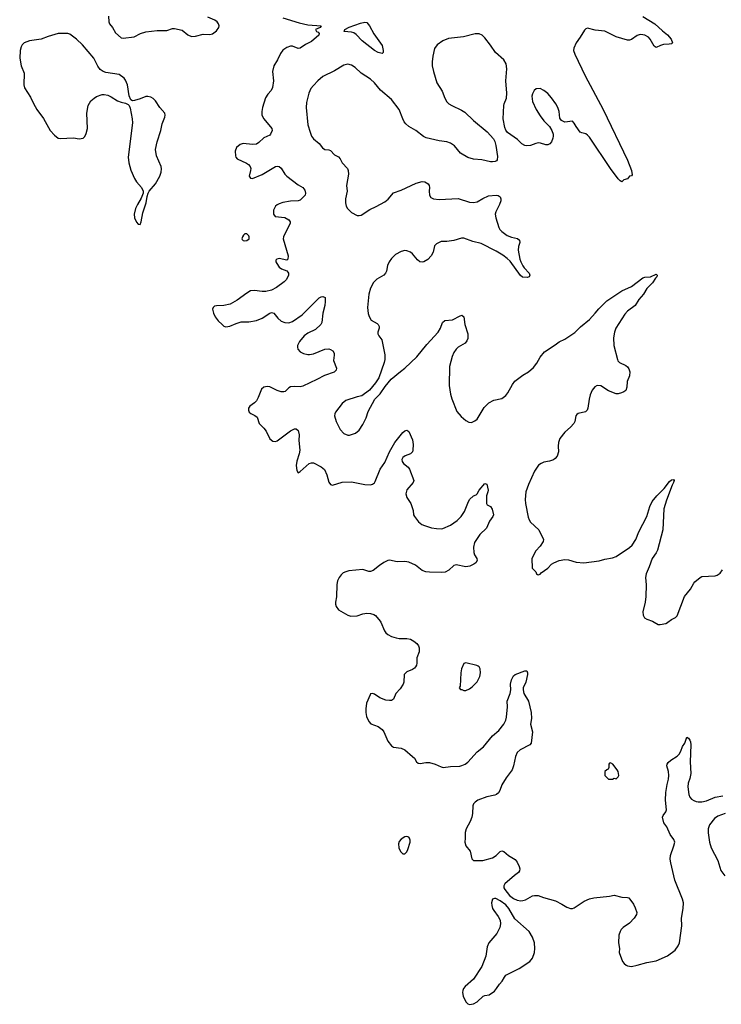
# Model space of a CAD drawing. Header units: inches. Extents: x 1678753 to 1858649, y 384643 to 522370.
# Tile 9 of 91: x 1740845 to 1748214, y 425984 to 436334. Entities that reach past the tile are written whole.
import ezdxf

# ---------------------------------------------------------------- set-up
doc = ezdxf.new("R2010")
doc.units = ezdxf.units.IN
doc.header["$MEASUREMENT"] = 0
doc.layers.add('B7442', color=7, linetype='Continuous')
doc.layers.add('B7443', color=7, linetype='Continuous')

msp = doc.modelspace()

# ---------------------------------------------------------------- linework, layer by layer
at = {"layer": 'B7442', "color": 6}
for points, elevation in [([(1744636, 430000), (1744675, 429910), (1744689, 429889), (1744710, 429870), (1744750, 429849), (1744797, 429837), (1744830, 429831), (1744909, 429831), (1744950, 429822), (1744983, 429803), (1745017, 429777), (1745033, 429753), (1745040, 429730), (1745040, 429690), (1745015, 429625), (1745016, 429570), (1745013, 429550), (1745002, 429530), (1744990, 429519), (1744970, 429505), (1744910, 429478), (1744883, 429450), (1744878, 429370), (1744872, 429348), (1744840, 429300), (1744795, 429250), (1744770, 429190), (1744750, 429179), (1744730, 429176), (1744690, 429180), (1744626, 429206), (1744570, 429243), (1744550, 429251), (1744530, 429246), (1744524, 429236), (1744488, 429150), (1744479, 429090), (1744479, 429050), (1744487, 429010), (1744510, 428957), (1744533, 428933), (1744610, 428903), (1744652, 428872), (1744668, 428850), (1744710, 428749), (1744750, 428700), (1744770, 428688), (1744850, 428677), (1744890, 428658), (1744970, 428590), (1744990, 428570), (1745013, 428533), (1745030, 428518), (1745050, 428514), (1745110, 428527), (1745150, 428526), (1745210, 428507), (1745270, 428479), (1745294, 428474), (1745370, 428484), (1745466, 428486), (1745490, 428493), (1745524, 428510), (1745550, 428530), (1745650, 428638), (1745716, 428690), (1745810, 428808), (1745876, 428864), (1745930, 428930), (1745950, 428970), (1745957, 429003), (1745968, 429110), (1745966, 429170), (1745997, 429250), (1746002, 429290), (1746001, 429350), (1746010, 429396), (1746030, 429438), (1746050, 429452), (1746150, 429490), (1746170, 429491), (1746179, 429470), (1746177, 429450), (1746160, 429370), (1746134, 429310), (1746131, 429290), (1746141, 429250), (1746190, 429169), (1746216, 429050), (1746220, 428990), (1746210, 428930), (1746231, 428849), (1746218, 428730), (1746201, 428710), (1746101, 428659), (1746071, 428630), (1746053, 428590), (1746032, 428490), (1746016, 428450), (1745955, 428365), (1745908, 428290), (1745886, 428230), (1745873, 428207), (1745853, 428190), (1745836, 428184), (1745750, 428164), (1745657, 428130), (1745628, 428110), (1745610, 428090), (1745604, 428070), (1745602, 427990), (1745592, 427950), (1745575, 427905), (1745535, 427830), (1745523, 427790), (1745525, 427730), (1745521, 427690), (1745529, 427650), (1745575, 427595), (1745593, 427513), (1745610, 427496), (1745710, 427496), (1745810, 427524), (1745850, 427549), (1745890, 427589), (1745910, 427597), (1745930, 427591), (1745978, 427550), (1746050, 427505), (1746070, 427479), (1746090, 427434), (1746096, 427410), (1746094, 427386), (1746084, 427370), (1746041, 427339), (1745940, 427250), (1745928, 427230), (1745929, 427210), (1745940, 427190), (1745989, 427129), (1746030, 427096), (1746070, 427079), (1746107, 427073), (1746130, 427075), (1746156, 427084), (1746230, 427124), (1746251, 427129), (1746290, 427129), (1746347, 427107), (1746472, 427072), (1746538, 427038), (1746590, 427005), (1746630, 426992), (1746650, 426992), (1746670, 426999), (1746773, 427067), (1746830, 427093), (1746875, 427105), (1747039, 427121), (1747090, 427132), (1747170, 427110), (1747228, 427108), (1747242, 427102), (1747290, 427036), (1747310, 427000), (1747327, 426950), (1747324, 426930), (1747298, 426890), (1747250, 426837), (1747184, 426790), (1747163, 426770), (1747151, 426750), (1747139, 426710), (1747134, 426630), (1747143, 426570), (1747142, 426530), (1747175, 426435), (1747193, 426413), (1747216, 426396), (1747230, 426388), (1747270, 426383), (1747330, 426394), (1747430, 426423), (1747530, 426442), (1747647, 426493), (1747730, 426552), (1747762, 426598), (1747776, 426630), (1747798, 426810), (1747795, 426890), (1747814, 426990), (1747816, 427050), (1747806, 427090), (1747726, 427290), (1747683, 427470), (1747678, 427510), (1747680, 427550), (1747716, 427650), (1747725, 427690), (1747716, 427716), (1747675, 427770), (1747643, 427850), (1747610, 427893), (1747597, 427950), (1747602, 427970), (1747632, 428008), (1747639, 428030), (1747627, 428130), (1747632, 428210), (1747644, 428296), (1747659, 428350), (1747664, 428390), (1747660, 428430), (1747641, 428490), (1747645, 428510), (1747654, 428526), (1747682, 428550), (1747750, 428592), (1747770, 428612), (1747790, 428645), (1747807, 428693), (1747829, 428730), (1747850, 428791), (1747870, 428782), (1747882, 428762), (1747890, 428744), (1747895, 428710), (1747887, 428533), (1747892, 428410), (1747883, 428357), (1747866, 428310), (1747863, 428270), (1747871, 428190), (1747883, 428163), (1747902, 428142), (1747926, 428126), (1747950, 428116), (1747971, 428111), (1748010, 428111), (1748058, 428122), (1748150, 428161), (1748230, 428175)], 200), ([(1747510, 430000), (1747550, 429978), (1747570, 429977), (1747630, 429988), (1747650, 429998), (1747652, 430000)], 300), ([(1748256, 427990), (1748179, 427961), (1748144, 427936), (1748088, 427870), (1748075, 427830), (1748074, 427786), (1748090, 427690), (1748108, 427628), (1748177, 427497), (1748210, 427390), (1748250, 427334)], 200)]:
    msp.add_lwpolyline(points, dxfattribs=dict(at, elevation=elevation))
for points, elevation in [([(1745530, 429575), (1745510, 429565), (1745484, 429510), (1745477, 429470), (1745472, 429330), (1745462, 429310), (1745473, 429293), (1745490, 429292), (1745510, 429282), (1745530, 429282), (1745570, 429301), (1745598, 429322), (1745650, 429375), (1745679, 429430), (1745685, 429470), (1745680, 429510), (1745670, 429530), (1745659, 429539), (1745646, 429546)], 300), ([(1747050, 428522), (1747041, 428519), (1747032, 428510), (1747032, 428472), (1747025, 428455), (1747010, 428448), (1746992, 428430), (1746992, 428390), (1747030, 428352), (1747070, 428352), (1747090, 428362), (1747110, 428354), (1747130, 428374), (1747138, 428390), (1747129, 428430), (1747119, 428450), (1747075, 428510)], 300), ([(1744910, 427748), (1744890, 427744), (1744850, 427720), (1744830, 427696), (1744822, 427670), (1744825, 427630), (1744844, 427590), (1744870, 427565), (1744890, 427566), (1744910, 427588), (1744922, 427610), (1744944, 427690), (1744945, 427710), (1744939, 427730), (1744930, 427742)], 200), ([(1745830, 427097), (1745810, 427090), (1745800, 427050), (1745803, 427023), (1745811, 426991), (1745824, 426970), (1745870, 426909), (1745890, 426870), (1745895, 426830), (1745887, 426790), (1745856, 426730), (1745771, 426630), (1745756, 426590), (1745740, 426490), (1745697, 426383), (1745610, 426250), (1745524, 426170), (1745507, 426150), (1745499, 426130), (1745497, 426110), (1745503, 426070), (1745530, 426009), (1745550, 425991), (1745570, 425984), (1745610, 425989), (1745650, 426010), (1745711, 426069), (1745730, 426077), (1745775, 426085), (1745830, 426124), (1745854, 426150), (1745883, 426197), (1745912, 426228), (1745935, 426270), (1745951, 426290), (1746090, 426361), (1746204, 426436), (1746231, 426470), (1746252, 426530), (1746255, 426570), (1746250, 426630), (1746229, 426690), (1746195, 426750), (1746044, 426884), (1745982, 426990), (1745950, 427029), (1745890, 427072), (1745845, 427095)], 200)]:
    msp.add_lwpolyline(points, close=True, dxfattribs=dict(at, elevation=elevation))
at = {"layer": 'B7443', "color": 6}
for points, elevation in [([(1741777, 436370), (1741781, 436310), (1741788, 436290), (1741818, 436250), (1741850, 436195), (1741910, 436143), (1741930, 436140), (1742048, 436152), (1742114, 436190), (1742170, 436207), (1742290, 436219), (1742390, 436221), (1742450, 436241), (1742470, 436241), (1742550, 436223), (1742610, 436175), (1742650, 436157), (1742690, 436159), (1742770, 436183), (1742843, 436177), (1742870, 436184), (1742910, 436217), (1742935, 436250), (1742940, 436270), (1742932, 436290), (1742917, 436310), (1742893, 436330), (1742819, 436359)], 200), ([(1743610, 436354), (1743780, 436300), (1743870, 436281), (1744012, 436270), (1744001, 436250), (1743951, 436230), (1743963, 436210), (1743981, 436201), (1743990, 436190), (1743985, 436170), (1743910, 436104), (1743846, 436074), (1743790, 436036), (1743770, 436032), (1743710, 436054), (1743690, 436056), (1743650, 436043), (1743610, 436015), (1743582, 435978), (1743552, 435910), (1743515, 435850), (1743498, 435790), (1743509, 435690), (1743500, 435620), (1743487, 435590), (1743450, 435550), (1743427, 435513), (1743394, 435410), (1743386, 435370), (1743389, 435330), (1743407, 435290), (1743492, 435190), (1743495, 435170), (1743480, 435130), (1743470, 435121), (1743407, 435093), (1743357, 435043), (1743330, 435025), (1743290, 435022), (1743190, 435031), (1743159, 435021), (1743123, 434990), (1743108, 434950), (1743110, 434903), (1743115, 434890), (1743130, 434872), (1743226, 434826), (1743249, 434810), (1743266, 434790), (1743272, 434770), (1743270, 434750), (1743254, 434690), (1743270, 434667), (1743290, 434664), (1743390, 434708), (1743530, 434789), (1743550, 434794), (1743570, 434791), (1743590, 434774), (1743631, 434711), (1743650, 434689), (1743770, 434599), (1743817, 434570), (1743841, 434541), (1743848, 434510), (1743842, 434490), (1743790, 434438), (1743770, 434429), (1743690, 434425), (1743610, 434411), (1743570, 434398), (1743550, 434389), (1743530, 434373), (1743510, 434330), (1743509, 434290), (1743526, 434266), (1743630, 434255), (1743670, 434230), (1743686, 434210), (1743687, 434190), (1743623, 434070), (1743615, 434050), (1743613, 434030), (1743663, 433850), (1743662, 433818), (1743650, 433807), (1743570, 433822), (1743544, 433816), (1743535, 433805), (1743535, 433790), (1743544, 433770), (1743571, 433731), (1743595, 433715), (1743650, 433693), (1743661, 433681), (1743667, 433670), (1743667, 433650), (1743660, 433630), (1743642, 433598), (1743623, 433577), (1743543, 433517), (1743490, 433491), (1743430, 433477), (1743390, 433477), (1743310, 433488), (1743270, 433482), (1743230, 433459), (1743130, 433384), (1743055, 433345), (1742990, 433328), (1742910, 433327), (1742890, 433322), (1742875, 433310), (1742871, 433290), (1742879, 433250), (1742898, 433210), (1742930, 433169), (1742970, 433129), (1742990, 433114), (1743010, 433106), (1743050, 433111), (1743118, 433142), (1743170, 433159), (1743250, 433158), (1743330, 433171), (1743390, 433195), (1743470, 433249), (1743490, 433255), (1743512, 433250), (1743555, 433195), (1743590, 433165), (1743630, 433151), (1743670, 433148), (1743710, 433160), (1743810, 433232), (1743990, 433410), (1744010, 433421), (1744030, 433424), (1744052, 433412), (1744054, 433370), (1744050, 433330), (1744029, 433250), (1744017, 433150), (1744009, 433130), (1743950, 433076), (1743870, 433040), (1743833, 433010), (1743783, 432950), (1743764, 432910), (1743761, 432890), (1743766, 432870), (1743790, 432844), (1743825, 432825), (1743870, 432814), (1743890, 432814), (1743930, 432822), (1744050, 432871), (1744090, 432875), (1744110, 432868), (1744132, 432852), (1744147, 432827), (1744149, 432809), (1744142, 432750), (1744171, 432671), (1744168, 432650), (1744147, 432630), (1744046, 432594), (1743966, 432550), (1743818, 432482), (1743790, 432475), (1743730, 432479), (1743690, 432474), (1743670, 432464), (1743633, 432427), (1743618, 432422), (1743590, 432423), (1743550, 432435), (1743470, 432475), (1743442, 432478), (1743410, 432470), (1743383, 432450), (1743350, 432361), (1743332, 432328), (1743310, 432306), (1743261, 432270), (1743248, 432250), (1743246, 432230), (1743253, 432210), (1743273, 432193), (1743315, 432175), (1743337, 432157), (1743361, 432090), (1743410, 432041), (1743434, 432010), (1743470, 431927), (1743503, 431903), (1743530, 431900), (1743550, 431908), (1743690, 432011), (1743730, 432034), (1743750, 432034), (1743770, 432015), (1743781, 431970), (1743778, 431910), (1743786, 431810), (1743779, 431770), (1743754, 431694), (1743748, 431648), (1743754, 431594), (1743770, 431572), (1743790, 431585), (1743884, 431670), (1743910, 431677), (1743930, 431676), (1744010, 431635), (1744045, 431605), (1744072, 431550), (1744092, 431472), (1744110, 431448), (1744130, 431442), (1744230, 431471), (1744330, 431475), (1744470, 431448), (1744530, 431446), (1744550, 431450), (1744570, 431467), (1744579, 431481), (1744629, 431610), (1744679, 431681), (1744730, 431792), (1744784, 431890), (1744870, 431996), (1744890, 432012), (1744910, 432018), (1744930, 432006), (1744970, 431919), (1744976, 431870), (1744975, 431810), (1744970, 431790), (1744950, 431770), (1744892, 431748), (1744869, 431731), (1744859, 431710), (1744861, 431690), (1744875, 431670), (1744923, 431630), (1744940, 431610), (1744984, 431490), (1744977, 431470), (1744909, 431391), (1744901, 431350), (1744912, 431310), (1744952, 431250), (1744976, 431176), (1744982, 431130), (1744990, 431110), (1745034, 431054), (1745069, 431029), (1745097, 431017), (1745170, 430992), (1745224, 430984), (1745270, 430983), (1745290, 430987), (1745370, 431022), (1745440, 431070), (1745482, 431110), (1745517, 431163), (1745550, 431253), (1745570, 431289), (1745610, 431330), (1745639, 431341), (1745650, 431351), (1745670, 431390), (1745730, 431457), (1745751, 431451), (1745764, 431390), (1745761, 431370), (1745746, 431330), (1745749, 431249), (1745756, 431236), (1745790, 431217), (1745808, 431190), (1745820, 431130), (1745814, 431110), (1745778, 431062), (1745748, 430990), (1745679, 430921), (1745623, 430837), (1745611, 430790), (1745613, 430733), (1745621, 430710), (1745646, 430670), (1745649, 430650), (1745635, 430625), (1745614, 430610), (1745573, 430590), (1745530, 430584), (1745430, 430603), (1745404, 430596), (1745351, 430549), (1745312, 430528), (1745270, 430524), (1745150, 430525), (1745110, 430530), (1745070, 430545), (1745001, 430601), (1744930, 430630), (1744890, 430637), (1744810, 430635), (1744730, 430651), (1744710, 430649), (1744670, 430629), (1744622, 430598), (1744556, 430544), (1744530, 430532), (1744510, 430532), (1744450, 430554), (1744301, 430539), (1744269, 430531), (1744242, 430518), (1744221, 430499), (1744200, 430470), (1744184, 430436), (1744176, 430396), (1744171, 430269), (1744161, 430210), (1744161, 430190), (1744167, 430167), (1744192, 430132), (1744290, 430075), (1744324, 430064), (1744390, 430066), (1744450, 430088), (1744490, 430095), (1744530, 430092), (1744563, 430083), (1744580, 430070), (1744631, 430011), (1744636, 430000)], 200), ([(1747390, 436368), (1747514, 436290), (1747596, 436216), (1747650, 436175), (1747686, 436130), (1747700, 436090), (1747690, 436081), (1747665, 436075), (1747606, 436074), (1747576, 436064), (1747530, 436040), (1747510, 436057), (1747467, 436130), (1747450, 436150), (1747410, 436170), (1747370, 436177), (1747350, 436174), (1747330, 436166), (1747270, 436126), (1747250, 436118), (1747230, 436117), (1747110, 436153), (1746990, 436212), (1746890, 436225), (1746810, 436245), (1746790, 436238), (1746777, 436223), (1746731, 436150), (1746688, 436090), (1746664, 436036), (1746663, 436010), (1746674, 435970), (1746784, 435744), (1746974, 435390), (1747230, 434856), (1747271, 434749), (1747276, 434704), (1747270, 434693), (1747250, 434689), (1747230, 434661), (1747190, 434652), (1747170, 434630), (1747150, 434641), (1747130, 434660), (1747050, 434768), (1746830, 435099), (1746810, 435120), (1746790, 435133), (1746750, 435143), (1746730, 435153), (1746689, 435210), (1746670, 435246), (1746650, 435266), (1746570, 435255), (1746534, 435274), (1746518, 435298), (1746509, 435370), (1746497, 435410), (1746476, 435450), (1746430, 435513), (1746390, 435557), (1746350, 435590), (1746311, 435610), (1746270, 435607), (1746247, 435590), (1746230, 435555), (1746225, 435530), (1746230, 435475), (1746268, 435390), (1746310, 435322), (1746350, 435270), (1746410, 435210), (1746435, 435170), (1746446, 435130), (1746447, 435110), (1746444, 435090), (1746429, 435050), (1746413, 435030), (1746390, 435019), (1746370, 435018), (1746315, 435035), (1746290, 435038), (1746267, 435033), (1746210, 435010), (1746170, 435007), (1746150, 435012), (1746117, 435030), (1746073, 435073), (1745969, 435149), (1745951, 435171), (1745939, 435199), (1745923, 435290), (1745930, 435430), (1745933, 435450), (1745956, 435510), (1745962, 435562), (1745951, 435690), (1745962, 435818), (1745955, 435870), (1745931, 435910), (1745842, 435990), (1745790, 436067), (1745730, 436144), (1745702, 436170), (1745670, 436184), (1745630, 436185), (1745505, 436155), (1745350, 436136), (1745288, 436112), (1745230, 436070), (1745203, 436030), (1745184, 435950), (1745177, 435890), (1745178, 435850), (1745190, 435790), (1745227, 435670), (1745283, 435583), (1745311, 435510), (1745332, 435470), (1745352, 435450), (1745382, 435430), (1745484, 435384), (1745520, 435360), (1745610, 435273), (1745756, 435156), (1745820, 435080), (1745834, 435054), (1745846, 435010), (1745864, 434896), (1745859, 434861), (1745851, 434849), (1745838, 434842), (1745810, 434838), (1745790, 434840), (1745700, 434860), (1745610, 434869), (1745550, 434886), (1745475, 434930), (1745410, 435006), (1745370, 435035), (1745330, 435051), (1745250, 435062), (1745113, 435093), (1745087, 435107), (1745004, 435170), (1744930, 435212), (1744899, 435239), (1744881, 435261), (1744867, 435290), (1744830, 435390), (1744750, 435496), (1744634, 435594), (1744571, 435670), (1744529, 435710), (1744431, 435771), (1744368, 435830), (1744330, 435856), (1744290, 435865), (1744250, 435854), (1744150, 435797), (1744030, 435736), (1743975, 435690), (1743930, 435643), (1743904, 435610), (1743880, 435560), (1743856, 435464), (1743852, 435410), (1743872, 435230), (1743894, 435150), (1743911, 435110), (1743930, 435082), (1743991, 435031), (1744025, 434985), (1744050, 434970), (1744090, 434964), (1744110, 434957), (1744150, 434914), (1744193, 434893), (1744211, 434871), (1744232, 434830), (1744288, 434770), (1744296, 434750), (1744298, 434710), (1744276, 434590), (1744285, 434530), (1744267, 434450), (1744265, 434410), (1744274, 434374), (1744287, 434350), (1744328, 434308), (1744390, 434275), (1744410, 434274), (1744430, 434280), (1744522, 434338), (1744590, 434370), (1744680, 434420), (1744713, 434447), (1744770, 434512), (1744850, 434540), (1745010, 434616), (1745070, 434632), (1745101, 434630), (1745134, 434610), (1745145, 434590), (1745149, 434570), (1745145, 434530), (1745150, 434490), (1745164, 434464), (1745190, 434449), (1745250, 434444), (1745450, 434455), (1745570, 434416), (1745610, 434412), (1745650, 434419), (1745710, 434454), (1745770, 434481), (1745850, 434490), (1745870, 434486), (1745890, 434470), (1745897, 434450), (1745897, 434430), (1745884, 434390), (1745845, 434315), (1745840, 434290), (1745846, 434250), (1745876, 434150), (1745888, 434128), (1745908, 434108), (1745966, 434066), (1746010, 434049), (1746073, 434033), (1746095, 434015), (1746096, 433990), (1746084, 433950), (1746081, 433910), (1746096, 433816), (1746107, 433787), (1746128, 433748), (1746144, 433724), (1746195, 433670), (1746204, 433650), (1746195, 433630), (1746177, 433623), (1746127, 433627), (1746104, 433644), (1745996, 433796), (1745965, 433825), (1745919, 433859), (1745850, 433902), (1745690, 433981), (1745603, 434003), (1745510, 434037), (1745484, 434036), (1745406, 434014), (1745330, 434002), (1745270, 434001), (1745222, 433978), (1745202, 433958), (1745187, 433890), (1745167, 433850), (1745130, 433813), (1745090, 433787), (1745070, 433785), (1745048, 433790), (1745022, 433810), (1744970, 433874), (1744948, 433890), (1744910, 433904), (1744890, 433906), (1744850, 433898), (1744790, 433865), (1744750, 433825), (1744725, 433790), (1744709, 433750), (1744696, 433690), (1744687, 433670), (1744669, 433650), (1744595, 433605), (1744562, 433570), (1744530, 433512), (1744512, 433448), (1744499, 433310), (1744505, 433245), (1744515, 433215), (1744537, 433177), (1744599, 433139), (1744610, 433130), (1744619, 433110), (1744619, 433090), (1744607, 433050), (1744607, 433030), (1744617, 433010), (1744648, 432970), (1744652, 432952), (1744679, 432810), (1744678, 432762), (1744672, 432730), (1744618, 432570), (1744583, 432517), (1744520, 432440), (1744439, 432381), (1744389, 432371), (1744270, 432330), (1744230, 432298), (1744161, 432210), (1744153, 432190), (1744152, 432170), (1744169, 432110), (1744210, 432026), (1744250, 431985), (1744290, 431968), (1744310, 431966), (1744370, 431988), (1744410, 432020), (1744450, 432078), (1744482, 432150), (1744504, 432216), (1744574, 432346), (1744630, 432401), (1744682, 432478), (1744745, 432555), (1744843, 432637), (1744890, 432671), (1745014, 432790), (1745120, 432920), (1745240, 433050), (1745264, 433090), (1745285, 433150), (1745309, 433171), (1745390, 433180), (1745470, 433221), (1745490, 433227), (1745511, 433211), (1745520, 433130), (1745550, 433030), (1745550, 432983), (1745542, 432958), (1745525, 432935), (1745451, 432890), (1745430, 432870), (1745406, 432834), (1745386, 432794), (1745358, 432690), (1745357, 432490), (1745370, 432399), (1745383, 432350), (1745437, 432217), (1745482, 432162), (1745530, 432119), (1745562, 432102), (1745590, 432101), (1745624, 432116), (1745650, 432136), (1745724, 432256), (1745772, 432308), (1745824, 432336), (1745907, 432353), (1745950, 432383), (1745971, 432410), (1746021, 432499), (1746046, 432534), (1746130, 432597), (1746190, 432634), (1746242, 432678), (1746277, 432723), (1746312, 432788), (1746358, 432842), (1746470, 432915), (1746510, 432946), (1746570, 432976), (1746676, 433044), (1746735, 433105), (1746830, 433184), (1746890, 433248), (1746926, 433294), (1747010, 433377), (1747170, 433484), (1747270, 433528), (1747390, 433619), (1747410, 433627), (1747470, 433630), (1747530, 433658), (1747539, 433650), (1747535, 433630), (1747522, 433618), (1747490, 433569), (1747431, 433509), (1747396, 433450), (1747347, 433393), (1747310, 433331), (1747230, 433269), (1747202, 433238), (1747107, 433090), (1747091, 433050), (1747080, 432990), (1747085, 432910), (1747122, 432762), (1747128, 432748), (1747145, 432730), (1747210, 432699), (1747230, 432684), (1747244, 432664), (1747254, 432634), (1747251, 432591), (1747225, 432530), (1747222, 432470), (1747210, 432437), (1747190, 432421), (1747167, 432410), (1747130, 432401), (1747110, 432401), (1747030, 432434), (1746950, 432484), (1746910, 432489), (1746885, 432475), (1746859, 432441), (1746836, 432390), (1746826, 432346), (1746813, 432250), (1746804, 432230), (1746787, 432213), (1746710, 432194), (1746696, 432184), (1746687, 432170), (1746674, 432110), (1746664, 432090), (1746630, 432051), (1746570, 431999), (1746518, 431930), (1746504, 431890), (1746501, 431850), (1746504, 431790), (1746490, 431745), (1746470, 431720), (1746450, 431706), (1746410, 431693), (1746350, 431684), (1746320, 431670), (1746295, 431650), (1746250, 431588), (1746188, 431448), (1746162, 431370), (1746155, 431290), (1746158, 431250), (1746185, 431105), (1746196, 431076), (1746210, 431053), (1746297, 430970), (1746347, 430870), (1746344, 430850), (1746310, 430801), (1746267, 430750), (1746222, 430670), (1746228, 430568), (1746265, 430530), (1746271, 430510), (1746282, 430502), (1746290, 430499), (1746310, 430504), (1746321, 430519), (1746390, 430570), (1746429, 430611), (1746454, 430626), (1746510, 430648), (1746570, 430658), (1746610, 430657), (1746690, 430632), (1746770, 430623), (1746930, 430647), (1746990, 430663), (1747070, 430678), (1747110, 430692), (1747250, 430785), (1747277, 430810), (1747315, 430870), (1747348, 430952), (1747430, 431112), (1747463, 431217), (1747489, 431270), (1747538, 431330), (1747614, 431406), (1747670, 431481), (1747690, 431497), (1747710, 431501), (1747717, 431490), (1747713, 431470), (1747698, 431442), (1747638, 431282), (1747611, 431191), (1747600, 430970), (1747543, 430757), (1747531, 430729), (1747489, 430670), (1747457, 430583), (1747424, 430510), (1747418, 430470), (1747425, 430395), (1747422, 430270), (1747415, 430210), (1747390, 430110), (1747393, 430073), (1747400, 430060), (1747408, 430048), (1747430, 430034), (1747490, 430010), (1747510, 430000)], 300), ([(1747652, 430000), (1747690, 430030), (1747731, 430049), (1747750, 430067), (1747828, 430270), (1747891, 430349), (1747924, 430410), (1747936, 430424), (1747990, 430469), (1748010, 430480), (1748149, 430489), (1748170, 430495), (1748203, 430517), (1748227, 430550)], 300)]:
    msp.add_lwpolyline(points, dxfattribs=dict(at, elevation=elevation))
at = {"layer": 'B7443', "color": 6, "elevation": 200}
for points in [[(1744650, 435979), (1744610, 435988), (1744570, 436010), (1744442, 436110), (1744377, 436177), (1744355, 436195), (1744330, 436204), (1744252, 436210), (1744258, 436230), (1744305, 436255), (1744423, 436297), (1744470, 436307), (1744490, 436304), (1744520, 436270), (1744565, 436185), (1744650, 436061), (1744663, 436010), (1744662, 435990)], [(1741350, 436190), (1741250, 436188), (1741143, 436157), (1741070, 436128), (1740948, 436112), (1740893, 436090), (1740870, 436070), (1740859, 436050), (1740851, 436009), (1740845, 435930), (1740859, 435850), (1740891, 435770), (1740888, 435650), (1740896, 435616), (1740959, 435519), (1740990, 435452), (1741025, 435390), (1741094, 435294), (1741166, 435170), (1741210, 435121), (1741250, 435090), (1741270, 435086), (1741410, 435092), (1741470, 435083), (1741510, 435090), (1741530, 435106), (1741544, 435136), (1741556, 435190), (1741551, 435350), (1741564, 435430), (1741590, 435479), (1741625, 435510), (1741650, 435526), (1741710, 435546), (1741730, 435547), (1741770, 435539), (1741804, 435524), (1741870, 435482), (1741910, 435468), (1741957, 435457), (1741983, 435443), (1741993, 435433), (1742003, 435403), (1742025, 435290), (1742028, 435250), (1741985, 434890), (1741989, 434830), (1742012, 434752), (1742050, 434664), (1742072, 434630), (1742123, 434570), (1742143, 434530), (1742142, 434510), (1742121, 434459), (1742080, 434390), (1742061, 434350), (1742046, 434290), (1742050, 434250), (1742070, 434207), (1742090, 434185), (1742110, 434182), (1742122, 434210), (1742137, 434303), (1742173, 434410), (1742184, 434476), (1742194, 434510), (1742206, 434530), (1742270, 434610), (1742316, 434690), (1742330, 434730), (1742333, 434767), (1742329, 434790), (1742282, 434902), (1742272, 434970), (1742287, 435050), (1742326, 435170), (1742342, 435238), (1742370, 435310), (1742374, 435330), (1742370, 435350), (1742317, 435410), (1742270, 435480), (1742245, 435505), (1742221, 435521), (1742190, 435527), (1742170, 435525), (1742110, 435500), (1742050, 435483), (1742030, 435481), (1742012, 435492), (1741993, 435533), (1741976, 435650), (1741957, 435697), (1741940, 435720), (1741890, 435757), (1741750, 435778), (1741721, 435790), (1741691, 435810), (1741665, 435845), (1741622, 435930), (1741505, 436070), (1741442, 436130), (1741370, 436183)], [(1743210, 434084), (1743194, 434070), (1743183, 434050), (1743178, 434030), (1743182, 434022), (1743192, 434012), (1743210, 434009), (1743230, 434012), (1743256, 434030), (1743256, 434050), (1743250, 434062), (1743230, 434082)]]:
    msp.add_lwpolyline(points, close=True, dxfattribs=at)

doc.saveas('drawing.dxf')
